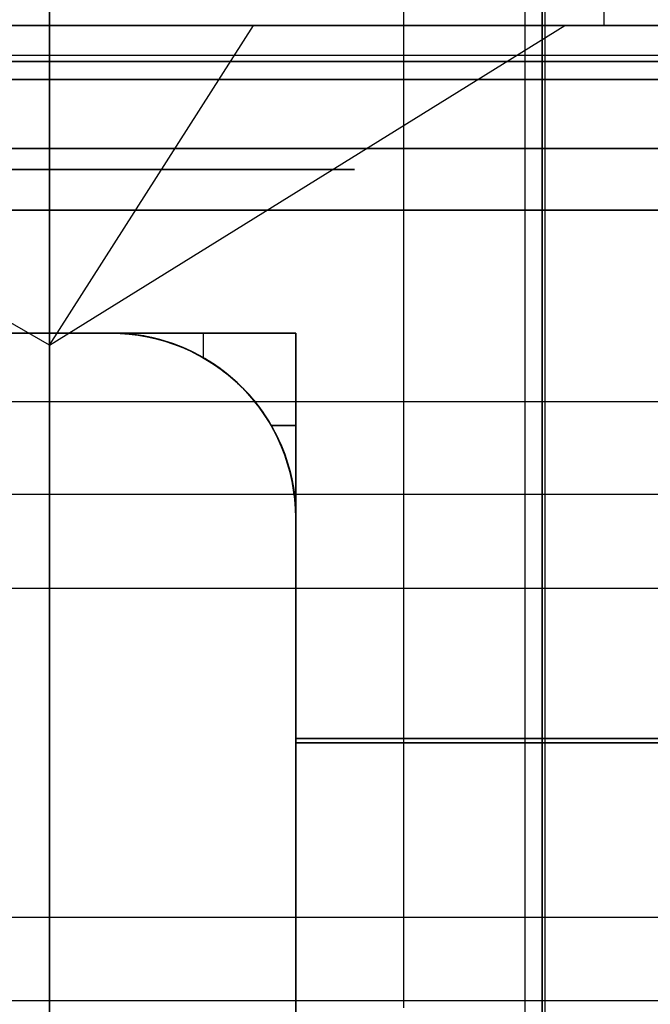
# Model space of a CAD drawing. Header units: millimetres. Extents: x -105 to 152, y -114 to 65.
# Tile 151 of 256: x 118.53 to 119.55, y -88.49 to -86.89. Entities that reach past the tile are written whole.
import ezdxf

# ---------------------------------------------------------------- set-up
doc = ezdxf.new("R2010")
doc.units = ezdxf.units.MM
doc.layers.add('Layer 01', color=7, linetype='Continuous', true_color=0x000000)

msp = doc.modelspace()

# ---------------------------------------------------------------- linework, layer by layer
at = {"layer": 'Layer 01'}
for p, q in [((118.576, -69, 33.5), (118.576, -89, 33.5)), ((118.576, -69, -0.5), (118.576, -89, -0.5)), ((118.576, -89, 37.5), (118.576, -69, 37.5)), ((118.576, -69, 3.5), (118.576, -89, 3.5)), ((119.476, -78.2, 12.94), (119.476, -86.9, 12.94)), ((119.3804, -78.4969, 16.5602), (119.3804, -88.9, 16.5602)), ((119.1506, -78.7969, 17.1144), (119.1506, -88.4969, 17.1144)), ((118.576, -79.9, 32.85), (118.576, -91, 32.85)), ((118.576, -79.9, 4.15), (118.576, -91, 4.15)), ((119.348, -81.9, 25.2279), (119.348, -88.6, 25.2279)), ((118.576, -89.2, 27.7), (118.576, -82.586, 27.7)), ((118.576, -89.2, 27.35), (118.576, -82.586, 27.35)), ((118.576, -90.1, 27.3), (118.576, -82.7, 27.3)), ((118.576, -86.9, 26.8), (118.576, -82.8, 26.8)), ((119.376, -82.975, 6.0507), (119.376, -90.9, 6.0507)), ((118.576, -83.4, 6.45), (118.576, -111.4, 6.45)), ((118.576, -86.9, 26.7), (118.576, -86.1, 26.7)), ((118.576, -87.4196, 12.94), (117.676, -86.9, 12.94)), ((118.576, -87.4196, 12.94), (119.4128, -86.9, 12.6087)), ((118.576, -87.4196, 12.94), (118.9074, -86.9, 13.7768)), ((118.576, -86.9, 10.64), (118.576, -86.9, 10.69)), ((118.576, -86.9, 15.19), (118.576, -86.9, 15.24)), ((118.576, -86.9, 15.375), (118.576, -86.9, 15.4)), ((118.576, -86.9, 21.6), (118.576, -86.9, 21.625)), ((118.576, -86.9, 26.7), (118.576, -86.9, 26.8)), ((118.576, -86.9, 21.76), (118.576, -86.9, 21.81)), ((118.576, -86.9, 26.31), (118.576, -86.9, 26.36)), ((119.376, -86.9, 5.6248), (119.376, -86.9, 6.4766)), ((116.176, -86.9483, 31.85), (120.976, -86.9483, 31.85)), ((118.676, -87.4, 11.1917), (118.476, -87.4, 11.1917)), ((118.676, -87.4, 14.6883), (118.476, -87.4, 14.6883)), ((118.676, -87.4, 16.0011), (118.476, -87.4, 16.0011)), ((118.676, -87.4, 20.9989), (118.476, -87.4, 20.9989)), ((118.676, -87.4, 25.8083), (118.476, -87.4, 25.8083)), ((118.676, -87.4, 22.3117), (118.476, -87.4, 22.3117)), ((118.576, -87.4, 11.49), (118.576, -87.4, 10.89)), ((118.576, -87.4, 14.99), (118.576, -87.4, 14.39)), ((118.576, -87.4, 16.3), (118.576, -87.4, 15.7)), ((118.576, -87.4, 21.3), (118.576, -87.4, 20.7)), ((118.576, -87.4, 26.11), (118.576, -87.4, 25.51)), ((118.576, -87.4, 22.61), (118.576, -87.4, 22.01)), ((118.826, -87.4402, 15.7292), (118.826, -87.4, 15.7292)), ((118.8261, -87.4402, 21.2708), (118.8261, -87.4, 21.2708)), ((118.576, -87.5113, 31.525), (118.576, -89.4598, 28.15)), ((118.9359, -87.55, 15.7292), (118.976, -87.55, 15.7292)), ((118.9761, -87.55, 21.2708), (118.9359, -87.55, 21.2708)), ((118.576, -90.9, 31.9), (118.576, -87.6625, 31.9)), ((118.976, -87.7, 14.3484), (118.976, -90.9, 14.3484)), ((118.976, -87.7, 11.5316), (118.976, -90.9, 11.5316)), ((118.976, -87.7, 25.4684), (118.976, -90.9, 25.4684)), ((118.976, -87.7, 22.6516), (118.976, -90.9, 22.6516)), ((118.576, -89.7629, 28.325), (118.576, -87.8144, 31.7)), ((120.976, -88.4855, 29.8375), (116.176, -88.4855, 29.8375))]:
    msp.add_line(p, q, dxfattribs=at)
at = {"layer": 'Layer 01', "extrusion": (1, 0, 0)}
for centre, radius, start, end in [((-86.9483, 31.2, 118.576), 0.65, 60, 150), ((-87.1, 15.19, 118.576), 0.2, 270, 0), ((-86.9483, 31.2, 118.576), 1, 135.573, 150)]:
    msp.add_arc(centre, radius, start, end, dxfattribs=at)
at = {"layer": 'Layer 01', "extrusion": (1.07998e-16, -1, 4.54747e-15)}
msp.add_arc((118.576, 18.5, 86.9), 3.125, 90, 270, dxfattribs=at)
at = {"layer": 'Layer 01', "extrusion": (-1.40458e-15, -1, 1.23726e-14)}
msp.add_arc((118.576, 12.94, 86.9), 2.3, 186.5472, 270, dxfattribs=at)
at = {"layer": 'Layer 01', "extrusion": (7.10014e-16, -1, 6.17763e-15)}
msp.add_arc((118.576, 12.94, 86.9), 2.3, 90, 173.4528, dxfattribs=at)
at = {"layer": 'Layer 01', "extrusion": (4.18741e-17, -1, 4.69549e-17)}
msp.add_arc((118.576, 24.06, 86.9), 2.3, 186.5472, 270, dxfattribs=at)
at = {"layer": 'Layer 01', "extrusion": (-1.23141e-17, -1, 1.38082e-17)}
msp.add_arc((118.576, 24.06, 86.9), 2.3, 90, 173.4528, dxfattribs=at)
at = {"layer": 'Layer 01', "extrusion": (2.0966e-16, -1, 0)}
for centre, radius, start, end in [((118.576, 12.94, 86.9), 0.9, 90, 270), ((118.576, 12.94, 86.9), 0.9, 338.4, 90), ((118.576, 12.94, 86.9), 0.9, 270, 338.4), ((118.576, 24.06, 87.1), 2.05, 270, 90)]:
    msp.add_arc(centre, radius, start, end, dxfattribs=at)
at = {"layer": 'Layer 01', "extrusion": (1, 9.85226e-31, -9.85226e-31)}
msp.add_arc((-87.1, 26.31, 118.576), 0.2, 270, 0, dxfattribs=at)
at = {"layer": 'Layer 01', "extrusion": (1, 5.04337e-27, -7.10543e-14)}
msp.add_arc((-87.1, 21.81, 118.576), 0.2, 0, 90, dxfattribs=at)
at = {"layer": 'Layer 01', "extrusion": (1, 1.38778e-17, -1.38778e-17)}
msp.add_arc((-87.2, 21.6, 118.576), 0.3, 270, 0, dxfattribs=at)
at = {"layer": 'Layer 01', "extrusion": (1, -2.24677e-27, -4.73695e-14)}
msp.add_arc((-87.2, 15.4, 118.576), 0.3, 0, 90, dxfattribs=at)
at = {"layer": 'Layer 01', "extrusion": (1, -5.04871e-27, -7.10543e-14)}
msp.add_arc((-87.1, 10.69, 118.576), 0.2, 360, 90, dxfattribs=at)
at = {"layer": 'Layer 01', "extrusion": (-3.67247e-16, -1, -4.11807e-16)}
for centre in [(118.576, 24.06, 86.9), (118.576, 12.94, 86.9)]:
    msp.add_arc(centre, 2.3, 6.5472, 90, dxfattribs=at)
at = {"layer": 'Layer 01', "extrusion": (7.77664e-16, -1, 6.10177e-15)}
msp.add_arc((118.576, 24.06, 86.9), 2.3, 270, 353.4528, dxfattribs=at)
at = {"layer": 'Layer 01', "extrusion": (1.07998e-16, -1, 2.27374e-15)}
msp.add_arc((118.576, 18.5, 86.9), 3.125, 270, 90, dxfattribs=at)
at = {"layer": 'Layer 01', "extrusion": (-6.15065e-15, -1, 6.89694e-15)}
msp.add_arc((118.576, 12.94, 86.9), 2.3, 270, 353.4528, dxfattribs=at)
at = {"layer": 'Layer 01', "extrusion": (1.07998e-16, -1, 4.85841e-15)}
msp.add_arc((118.576, 18.5, 87.1), 2.925, 90, 270, dxfattribs=at)
at = {"layer": 'Layer 01', "extrusion": (1.07998e-16, -1, 6.76707e-15)}
for centre in [(118.576, 12.94, 87.1), (118.576, 24.06, 87.1)]:
    msp.add_arc(centre, 2.1, 90, 270, dxfattribs=at)
at = {"layer": 'Layer 01', "extrusion": (2.0966e-16, -1, 3.46606e-15)}
for centre, start, end in [((118.576, 24.06, 87.1), 90, 270), ((118.576, 12.94, 87.1), 90, 270), ((118.576, 12.94, 87.1), 270, 90)]:
    msp.add_arc(centre, 2.05, start, end, dxfattribs=at)
at = {"layer": 'Layer 01', "extrusion": (-1.07998e-16, 1, -6.76707e-15)}
for centre in [(-118.576, 24.06, -87.1), (-118.576, 12.94, -87.1)]:
    msp.add_arc(centre, 2.1, 90, 270, dxfattribs=at)
at = {"layer": 'Layer 01', "extrusion": (-1.07998e-16, 1, -4.85841e-15)}
msp.add_arc((-118.576, 18.5, -87.1), 2.925, 90, 270, dxfattribs=at)
at = {"layer": 'Layer 01', "extrusion": (0, 1, -3.10717e-15)}
msp.add_arc((-118.576, 12.94, -87.1338), 0.4951, 270, 90, dxfattribs=at)
at = {"layer": 'Layer 01', "extrusion": (0, 1, 0)}
for centre, radius, start, end in [((-118.576, 12.94, -87.1338), 0.4951, 90, 201.6), ((-118.576, 12.94, -87.1338), 0.4951, 201.6, 270), ((-118.576, 12.94, -88.0593), 2.05, 101.2518, 168.7482), ((-118.576, 12.94, -88.0593), 2.05, 191.2518, 258.7482), ((-118.576, 24.06, -88.0593), 2.05, 101.2518, 168.7482), ((-118.576, 24.06, -88.0593), 2.05, 191.2518, 258.7482), ((-118.576, 18.5, -88.066), 2.8, 98.2141, 171.7868), ((-118.576, 18.5, -88.066), 2.8, 188.2132, 261.7859), ((-118.576, 18.5, -88.35), 11.95, 270, 274.80024), ((-118.576, 18.5, -88.35), 11.95, 265.19976, 270)]:
    msp.add_arc(centre, radius, start, end, dxfattribs=at)
at = {"layer": 'Layer 01', "extrusion": (2.0966e-16, -1, 5.07531e-15)}
for start, end in [(90, 270), (270, 90)]:
    msp.add_arc((118.576, 18.5, 87.2), 2.8, start, end, dxfattribs=at)
at = {"layer": 'Layer 01', "extrusion": (-6.96963e-14, 1, -9.63378e-13)}
msp.add_arc((-118.576, 18.479, -87.4), 2.779, 270, 278.2758, dxfattribs=at)
at = {"layer": 'Layer 01', "extrusion": (5.95959e-17, 1, -8.23766e-16)}
msp.add_arc((-118.576, 18.521, -87.4), 2.779, 81.7242, 90, dxfattribs=at)
at = {"layer": 'Layer 01', "extrusion": (-2.83894e-13, 1, -4.10688e-12)}
msp.add_arc((-118.576, 12.94, -87.4), 1.45, 270, 273.9546, dxfattribs=at)
at = {"layer": 'Layer 01', "extrusion": (-2.0966e-16, 1, 4.12231e-12)}
msp.add_arc((-118.576, 12.94, -87.4), 1.45, 86.0454, 90, dxfattribs=at)
at = {"layer": 'Layer 01', "extrusion": (-2.85624e-13, 1, -1.2561e-11)}
msp.add_arc((-118.576, 18.5, -87.4), 2.2, 270, 272.6053, dxfattribs=at)
at = {"layer": 'Layer 01', "extrusion": (-5.02536e-16, 1, 2.21002e-14)}
msp.add_arc((-118.576, 18.5, -87.4), 2.2, 87.3947, 90, dxfattribs=at)
at = {"layer": 'Layer 01', "extrusion": (-2.82993e-13, 1, 3.54485e-14)}
msp.add_arc((-118.576, 24.06, -87.4), 1.45, 270, 273.9546, dxfattribs=at)
at = {"layer": 'Layer 01', "extrusion": (-4.30512e-16, 1, 4.12871e-12)}
msp.add_arc((-118.576, 24.06, -87.4), 1.45, 86.0454, 90, dxfattribs=at)
at = {"layer": 'Layer 01', "extrusion": (-2.84853e-13, 1, -2.6051e-14)}
msp.add_arc((-118.576, 24.06, -87.4), 2.05, 270, 272.796, dxfattribs=at)
at = {"layer": 'Layer 01', "extrusion": (-3.66848e-16, 1, 5.83801e-12)}
for centre in [(-118.576, 24.06, -87.4), (-118.576, 12.94, -87.4)]:
    msp.add_arc(centre, 2.05, 87.204, 90, dxfattribs=at)
at = {"layer": 'Layer 01', "extrusion": (-2.83839e-13, 1, -5.80749e-12)}
msp.add_arc((-118.576, 12.94, -87.4), 2.05, 270, 272.796, dxfattribs=at)
at = {"layer": 'Layer 01', "extrusion": (-3.66848e-16, 1, -5.80795e-12)}
msp.add_arc((-118.576, 12.94, -87.4), 2.05, 267.204, 270, dxfattribs=at)
at = {"layer": 'Layer 01', "extrusion": (2.84257e-13, 1, 5.82461e-12)}
for centre in [(-118.576, 12.94, -87.4), (-118.576, 24.06, -87.4)]:
    msp.add_arc(centre, 2.05, 90, 92.796, dxfattribs=at)
at = {"layer": 'Layer 01', "extrusion": (-3.67723e-16, 1, 5.83805e-12)}
msp.add_arc((-118.576, 24.06, -87.4), 2.05, 267.204, 270, dxfattribs=at)
at = {"layer": 'Layer 01', "extrusion": (-4.32569e-16, 1, 4.12877e-12)}
msp.add_arc((-118.576, 24.06, -87.4), 1.45, 266.0454, 270, dxfattribs=at)
at = {"layer": 'Layer 01', "extrusion": (2.84087e-13, 1, 4.11247e-12)}
msp.add_arc((-118.576, 24.06, -87.4), 1.45, 90, 93.9546, dxfattribs=at)
at = {"layer": 'Layer 01', "extrusion": (-2.0966e-16, 1, -6.24032e-12)}
msp.add_arc((-118.576, 18.5, -87.4), 2.2, 267.3947, 270, dxfattribs=at)
at = {"layer": 'Layer 01', "extrusion": (3.54698e-16, 1, 1.55987e-14)}
msp.add_arc((-118.576, 18.5, -87.4), 2.2, 90, 92.6053, dxfattribs=at)
at = {"layer": 'Layer 01', "extrusion": (-2.08663e-16, 1, -4.1102e-12)}
msp.add_arc((-118.576, 12.94, -87.4), 1.45, 266.0454, 270, dxfattribs=at)
at = {"layer": 'Layer 01', "extrusion": (2.83864e-13, 1, 4.106e-12)}
msp.add_arc((-118.576, 12.94, -87.4), 1.45, 90, 93.9546, dxfattribs=at)
at = {"layer": 'Layer 01', "extrusion": (5.99257e-15, 1, -5.73907e-13)}
msp.add_arc((-118.576, 18.479, -87.4), 2.779, 261.7242, 270, dxfattribs=at)
at = {"layer": 'Layer 01', "extrusion": (-5.06947e-16, 1, -7.00728e-15)}
msp.add_arc((-118.576, 18.521, -87.4), 2.779, 90, 98.2758, dxfattribs=at)
at = {"layer": 'Layer 01'}
msp.add_arc((118.676, -87.7, 21.2708), 0.3, 0, 90, dxfattribs=at)
at = {"layer": 'Layer 01', "extrusion": (-3.25439e-15, -3.25439e-15, -1)}
msp.add_arc((-118.676, -87.7, -15.7292), 0.3, 90, 180, dxfattribs=at)
at = {"layer": 'Layer 01', "extrusion": (0, 0, -1)}
for centre in [(-118.676, -87.7, -14.6606), (-118.676, -87.7, -11.2194), (-118.676, -87.7, -20.9671), (-118.676, -87.7, -16.0329), (-118.676, -87.7, -25.7806), (-118.676, -87.7, -22.3394)]:
    msp.add_arc(centre, 0.3, 90, 180, dxfattribs=at)
at = {"layer": 'Layer 01'}
for points, degree in [([(118.576, -77.9, 14.34), (118.576, -83.25, 14.34), (118.576, -88.6, 14.34)], 2), ([(118.576, -78.1, 11.49), (118.576, -82.75, 11.49), (118.576, -87.4, 11.49)], 2), ([(118.576, -87.4, 14.39), (118.576, -82.75, 14.39), (118.576, -78.1, 14.39)], 2), ([(118.576, -86.9, 13.84), (118.576, -82.55, 13.84), (118.576, -78.2, 13.84)], 2), ([(118.576, -78.5, 16.3), (118.576, -82.95, 16.3), (118.576, -87.4, 16.3)], 2), ([(118.576, -87.4, 20.7), (118.576, -82.95, 20.7), (118.576, -78.5, 20.7)], 2), ([(118.576, -82.7, 22.61), (118.576, -85.05, 22.61), (118.576, -87.4, 22.61)], 2), ([(118.576, -94, 6.55), (118.576, -88.35, 6.55), (118.576, -82.7, 6.55)], 2), ([(119.376, -90.9, 5.6248), (119.376, -86.9, 5.6248), (119.376, -82.9, 5.6248)], 2), ([(119.376, -83.4, 6.4766), (119.376, -87.15, 6.4766), (119.376, -90.9, 6.4766)], 2), ([(118.576, -87.4, 25.51), (118.576, -86.75, 25.51), (118.576, -86.1, 25.51)], 2), ([(118.576, -86.7, 12.04), (118.576, -86.8, 12.04), (118.576, -86.9, 12.04)], 2), ([(118.576, -88.6, 11.54), (118.576, -87.65, 11.54), (118.576, -86.7, 11.54)], 2), ([(109.4082, -86.9, 26.7), (118.576, -86.9, 26.7), (127.7439, -86.9, 26.7)], 2), ([(109.5047, -86.9, 26.8), (118.576, -86.9, 26.8), (127.6474, -86.9, 26.8)], 2), ([(118.576, -87.4196, 12.94), (118.576, -87.1598, 13.39), (118.576, -86.9, 13.84)], 2), ([(118.576, -86.9, 12.04), (118.576, -87.1598, 12.49), (118.576, -87.4196, 12.94)], 2), ([(118.576, -86.9, 10.64), (118.576, -87, 10.74), (118.576, -87.1, 10.84)], 2), ([(118.576, -87.1, 15.04), (118.576, -87, 15.14), (118.576, -86.9, 15.24)], 2), ([(118.576, -86.9, 15.375), (118.576, -87, 15.475), (118.576, -87.1, 15.575)], 2), ([(118.576, -87.1, 21.425), (118.576, -87, 21.525), (118.576, -86.9, 21.625)], 2), ([(118.576, -86.9, 21.76), (118.576, -87, 21.86), (118.576, -87.1, 21.96)], 2), ([(118.576, -87.1, 26.16), (118.576, -87, 26.26), (118.576, -86.9, 26.36)], 2), ([(118.576, -87.1, 10.84), (118.576, -89.525, 10.84), (118.576, -91.95, 10.84)], 2), ([(118.576, -91.95, 15.04), (118.576, -89.525, 15.04), (118.576, -87.1, 15.04)], 2), ([(118.576, -87.1, 15.575), (118.576, -89.25, 15.575), (118.576, -91.4, 15.575)], 2), ([(118.576, -91.4, 21.425), (118.576, -89.25, 21.425), (118.576, -87.1, 21.425)], 2), ([(118.576, -87.4, 10.89), (118.576, -87.25, 10.89), (118.576, -87.1, 10.89)], 2), ([(118.576, -87.1, 14.99), (118.576, -87.25, 14.99), (118.576, -87.4, 14.99)], 2), ([(118.576, -87.1, 21.96), (118.576, -89.525, 21.96), (118.576, -91.95, 21.96)], 2), ([(118.576, -91.95, 26.16), (118.576, -89.525, 26.16), (118.576, -87.1, 26.16)], 2), ([(118.576, -87.4, 22.01), (118.576, -87.25, 22.01), (118.576, -87.1, 22.01)], 2), ([(118.576, -87.1, 26.11), (118.576, -87.25, 26.11), (118.576, -87.4, 26.11)], 2), ([(118.576, -87.4, 15.7), (118.576, -87.3, 15.7), (118.576, -87.2, 15.7)], 2), ([(118.576, -87.2, 21.3), (118.576, -87.3, 21.3), (118.576, -87.4, 21.3)], 2), ([(118.676, -87.4, 10.8924), (118.676, -87.4, 11.1929), (118.676, -87.4, 11.4935)], 2), ([(118.676, -87.4, 14.9876), (118.676, -87.4, 14.6871), (118.676, -87.4, 14.3865)], 2), ([(118.676, -87.4, 20.6977), (118.676, -87.4, 20.9843), (118.676, -87.4, 21.2708)], 2), ([(118.676, -87.4, 15.7292), (118.676, -87.4, 16.0157), (118.676, -87.4, 16.3023)], 2), ([(118.976, -87.4, 15.7289), (118.826, -87.4, 15.729), (118.676, -87.4, 15.7292)], 2), ([(118.676, -87.4, 21.2708), (118.826, -87.4, 21.271), (118.976, -87.4, 21.2711)], 2), ([(118.676, -87.4, 25.5065), (118.676, -87.4, 25.8071), (118.676, -87.4, 26.1076)], 2), ([(118.676, -87.4, 22.6135), (118.676, -87.4, 22.3129), (118.676, -87.4, 22.0124)], 2), ([(118.976, -87.7, 15.7292), (118.976, -87.6, 15.7292), (118.976, -87.5, 15.7292), (118.976, -87.4, 15.7289)], 3), ([(118.976, -87.4, 21.2711), (118.9761, -87.5, 21.2713), (118.9761, -87.6, 21.2713), (118.976, -87.7, 21.2708)], 3), ([(116.176, -87.5113, 31.525), (118.576, -87.5113, 31.525), (120.976, -87.5113, 31.525)], 2), ([(120.976, -87.6625, 31.9), (118.576, -87.6625, 31.9), (116.176, -87.6625, 31.9)], 2), ([(118.976, -87.7, 14.9506), (118.976, -88.3593, 14.9506), (118.976, -89.0187, 14.9506)], 2), ([(118.976, -89.0187, 10.9294), (118.976, -88.3593, 10.9294), (118.976, -87.7, 10.9294)], 2), ([(118.976, -87.7, 26.0706), (118.976, -88.3593, 26.0706), (118.976, -89.0187, 26.0706)], 2), ([(118.976, -89.0187, 22.0494), (118.976, -88.3593, 22.0494), (118.976, -87.7, 22.0494)], 2), ([(118.976, -89.0187, 22.6663), (118.976, -88.3593, 22.6663), (118.976, -87.7, 22.6663)], 2), ([(118.976, -87.7, 25.4537), (118.976, -88.3593, 25.4537), (118.976, -89.0187, 25.4537)], 2), ([(118.976, -89.2, 16.3367), (118.976, -88.45, 16.3367), (118.976, -87.7, 16.3367)], 2), ([(118.976, -87.7, 20.6633), (118.976, -88.45, 20.6633), (118.976, -89.2, 20.6633)], 2), ([(118.976, -89.0187, 11.5463), (118.976, -88.3593, 11.5463), (118.976, -87.7, 11.5463)], 2), ([(118.976, -87.7, 14.3337), (118.976, -88.3593, 14.3337), (118.976, -89.0187, 14.3337)], 2), ([(118.976, -87.7, 14.9506), (118.976, -87.7, 14.6422), (118.976, -87.7, 14.3337)], 2), ([(118.976, -87.7, 10.9294), (118.976, -87.7, 11.2378), (118.976, -87.7, 11.5463)], 2), ([(118.976, -87.7, 21.2708), (118.976, -87.7, 20.9671), (118.976, -87.7, 20.6633)], 2), ([(118.976, -87.7, 21.2708), (118.976, -88.316, 21.2711), (118.976, -88.9321, 21.2713)], 2), ([(118.976, -87.7, 15.7292), (118.976, -87.7, 16.0329), (118.976, -87.7, 16.3367)], 2), ([(118.976, -88.9321, 15.7287), (118.976, -88.316, 15.7289), (118.976, -87.7, 15.7292)], 2), ([(118.976, -87.7, 25.4537), (118.976, -87.7, 25.7622), (118.976, -87.7, 26.0706)], 2), ([(118.976, -87.7, 22.6663), (118.976, -87.7, 22.3578), (118.976, -87.7, 22.0494)], 2), ([(116.176, -87.8144, 31.7), (118.576, -87.8144, 31.7), (120.976, -87.8144, 31.7)], 2)]:
    msp.add_open_spline(points, degree=degree, dxfattribs=at)
for points, knots in [([(118.576, -86.9, 15.4), (118.379, -86.9, 15.4), (118.0886, -86.9, 15.4272), (117.7588, -86.9, 15.5066), (117.5961, -86.9, 15.5581), (117.5269, -86.9, 15.5828), (117.4808, -86.9, 15.5998), (117.4598, -86.9, 15.6078), (117.0373, -86.9, 15.775), (116.6865, -86.9, 16.0056), (116.2328, -86.9, 16.4591), (116.0331, -86.9, 16.7039), (115.8476, -86.9, 17.0209), (115.7667, -86.9, 17.1873), (115.7345, -86.9, 17.2603), (115.7137, -86.9, 17.3093), (115.7028, -86.9, 17.336), (115.5487, -86.9, 17.7251), (115.4761, -86.9, 18.1061), (115.476, -86.9, 18.6969), (115.5032, -86.9, 18.9873), (115.5826, -86.9, 19.3171), (115.6342, -86.9, 19.4798), (115.6588, -86.9, 19.5491), (115.6758, -86.9, 19.5952), (115.6839, -86.9, 19.6162), (115.8511, -86.9, 20.0388), (116.0817, -86.9, 20.3896), (116.5352, -86.9, 20.8433), (116.7799, -86.9, 21.043), (117.097, -86.9, 21.2285), (117.2633, -86.9, 21.3094), (117.3363, -86.9, 21.3415), (117.3854, -86.9, 21.3623), (117.4121, -86.9, 21.3733), (117.8013, -86.9, 21.5274), (118.1817, -86.9, 21.6), (118.576, -86.9, 21.6)], [0, 0, 0, 0, 0.611216, 0.916824, 1.069628, 1.14603, 1.14603, 1.222432, 1.222432, 2.444863, 2.444863, 3.056079, 3.361687, 3.514491, 3.590893, 3.590893, 3.667295, 3.667295, 4.889727, 4.889727, 5.500943, 5.806551, 5.959355, 6.035757, 6.035757, 6.112159, 6.112159, 7.33459, 7.33459, 7.945806, 8.251414, 8.404218, 8.48062, 8.48062, 8.557022, 8.557022, 9.779454, 9.779454, 9.779454, 9.779454]), ([(118.576, -86.9, 10.69), (118.4331, -86.9, 10.69), (118.2223, -86.9, 10.7097), (117.9829, -86.9, 10.7673), (117.8648, -86.9, 10.8048), (117.8146, -86.9, 10.8227), (117.7811, -86.9, 10.835), (117.7659, -86.9, 10.8408), (117.4593, -86.9, 10.9621), (117.2045, -86.9, 11.1296), (116.8753, -86.9, 11.4587), (116.7304, -86.9, 11.6363), (116.5957, -86.9, 11.8664), (116.537, -86.9, 11.9872), (116.5137, -86.9, 12.0402), (116.4985, -86.9, 12.0758), (116.4906, -86.9, 12.0952), (116.3788, -86.9, 12.3775), (116.3261, -86.9, 12.6542), (116.326, -86.9, 13.0829), (116.3457, -86.9, 13.2936), (116.4033, -86.9, 13.533), (116.4408, -86.9, 13.6511), (116.4587, -86.9, 13.7014), (116.4711, -86.9, 13.7349), (116.4769, -86.9, 13.7502), (116.5982, -86.9, 14.0568), (116.7657, -86.9, 14.3115), (117.0947, -86.9, 14.6407), (117.2723, -86.9, 14.7857), (117.5025, -86.9, 14.9203), (117.6232, -86.9, 14.979), (117.6762, -86.9, 15.0024), (117.7118, -86.9, 15.0175), (117.7312, -86.9, 15.0254), (118.0137, -86.9, 15.1373), (118.2897, -86.9, 15.19), (118.576, -86.9, 15.19)], [0, 0, 0, 0, 0.443624, 0.665436, 0.776342, 0.831795, 0.831795, 0.887248, 0.887248, 1.774495, 1.774495, 2.218119, 2.439931, 2.550837, 2.60629, 2.60629, 2.661743, 2.661743, 3.548991, 3.548991, 3.992615, 4.214427, 4.325333, 4.380786, 4.380786, 4.436239, 4.436239, 5.323486, 5.323486, 5.76711, 5.988922, 6.099828, 6.155281, 6.155281, 6.210734, 6.210734, 7.097982, 7.097982, 7.097982, 7.097982]), ([(118.576, -86.9, 21.81), (118.4331, -86.9, 21.81), (118.2223, -86.9, 21.8297), (117.9829, -86.9, 21.8873), (117.8648, -86.9, 21.9248), (117.8146, -86.9, 21.9427), (117.7811, -86.9, 21.955), (117.7659, -86.9, 21.9608), (117.4593, -86.9, 22.0821), (117.2045, -86.9, 22.2496), (116.8753, -86.9, 22.5787), (116.7304, -86.9, 22.7563), (116.5957, -86.9, 22.9864), (116.537, -86.9, 23.1072), (116.5137, -86.9, 23.1602), (116.4985, -86.9, 23.1958), (116.4906, -86.9, 23.2152), (116.3788, -86.9, 23.4975), (116.3261, -86.9, 23.7742), (116.326, -86.9, 24.2029), (116.3457, -86.9, 24.4136), (116.4033, -86.9, 24.653), (116.4408, -86.9, 24.7711), (116.4587, -86.9, 24.8214), (116.4711, -86.9, 24.8549), (116.4769, -86.9, 24.8702), (116.5982, -86.9, 25.1768), (116.7657, -86.9, 25.4315), (117.0947, -86.9, 25.7607), (117.2723, -86.9, 25.9057), (117.5025, -86.9, 26.0403), (117.6232, -86.9, 26.099), (117.6762, -86.9, 26.1224), (117.7118, -86.9, 26.1375), (117.7312, -86.9, 26.1454), (118.0137, -86.9, 26.2573), (118.2897, -86.9, 26.31), (118.576, -86.9, 26.31)], [0, 0, 0, 0, 0.443624, 0.665436, 0.776342, 0.831795, 0.831795, 0.887248, 0.887248, 1.774495, 1.774495, 2.218119, 2.439931, 2.550837, 2.60629, 2.60629, 2.661743, 2.661743, 3.548991, 3.548991, 3.992615, 4.214427, 4.325333, 4.380786, 4.380786, 4.436239, 4.436239, 5.323486, 5.323486, 5.76711, 5.988922, 6.099828, 6.155281, 6.155281, 6.210734, 6.210734, 7.097982, 7.097982, 7.097982, 7.097982]), ([(118.576, -86.9, 15.19), (118.719, -86.9, 15.19), (118.9298, -86.9, 15.1703), (119.1692, -86.9, 15.1127), (119.2873, -86.9, 15.0752), (119.3375, -86.9, 15.0573), (119.3709, -86.9, 15.045), (119.3862, -86.9, 15.0392), (119.6928, -86.9, 14.9179), (119.9476, -86.9, 14.7504), (120.2768, -86.9, 14.4213), (120.4217, -86.9, 14.2437), (120.5564, -86.9, 14.0136), (120.6151, -86.9, 13.8928), (120.6384, -86.9, 13.8398), (120.6535, -86.9, 13.8042), (120.6615, -86.9, 13.7848), (120.7733, -86.9, 13.5025), (120.826, -86.9, 13.2258), (120.8261, -86.9, 12.7971), (120.8064, -86.9, 12.5864), (120.7487, -86.9, 12.347), (120.7113, -86.9, 12.2289), (120.6934, -86.9, 12.1786), (120.681, -86.9, 12.1451), (120.6752, -86.9, 12.1298), (120.5539, -86.9, 11.8232), (120.3864, -86.9, 11.5685), (120.0573, -86.9, 11.2393), (119.8797, -86.9, 11.0943), (119.6496, -86.9, 10.9597), (119.5289, -86.9, 10.901), (119.4759, -86.9, 10.8776), (119.4403, -86.9, 10.8625), (119.4209, -86.9, 10.8546), (119.1384, -86.9, 10.7427), (118.8623, -86.9, 10.69), (118.576, -86.9, 10.69)], [0, 0, 0, 0, 0.443624, 0.665436, 0.776342, 0.831795, 0.831795, 0.887248, 0.887248, 1.774495, 1.774495, 2.218119, 2.439931, 2.550837, 2.60629, 2.60629, 2.661743, 2.661743, 3.548991, 3.548991, 3.992615, 4.214427, 4.325333, 4.380786, 4.380786, 4.436239, 4.436239, 5.323486, 5.323486, 5.76711, 5.988922, 6.099828, 6.155281, 6.155281, 6.210734, 6.210734, 7.097982, 7.097982, 7.097982, 7.097982]), ([(118.576, -86.9, 21.6), (118.7731, -86.9, 21.6), (119.0635, -86.9, 21.5728), (119.3933, -86.9, 21.4934), (119.556, -86.9, 21.4419), (119.6252, -86.9, 21.4172), (119.6712, -86.9, 21.4002), (119.6923, -86.9, 21.3922), (120.1148, -86.9, 21.225), (120.4656, -86.9, 20.9944), (120.9193, -86.9, 20.5409), (121.119, -86.9, 20.2961), (121.3045, -86.9, 19.9791), (121.3854, -86.9, 19.8127), (121.4175, -86.9, 19.7397), (121.4384, -86.9, 19.6907), (121.4493, -86.9, 19.664), (121.6034, -86.9, 19.2749), (121.676, -86.9, 18.8939), (121.6761, -86.9, 18.3031), (121.6489, -86.9, 18.0127), (121.5695, -86.9, 17.6829), (121.5179, -86.9, 17.5202), (121.4933, -86.9, 17.4509), (121.4762, -86.9, 17.4048), (121.4682, -86.9, 17.3838), (121.301, -86.9, 16.9612), (121.0704, -86.9, 16.6104), (120.6169, -86.9, 16.1567), (120.3721, -86.9, 15.957), (120.0551, -86.9, 15.7715), (119.8888, -86.9, 15.6906), (119.8158, -86.9, 15.6585), (119.7667, -86.9, 15.6377), (119.74, -86.9, 15.6267), (119.3508, -86.9, 15.4726), (118.9704, -86.9, 15.4), (118.576, -86.9, 15.4)], [0, 0, 0, 0, 0.611216, 0.916824, 1.069628, 1.14603, 1.14603, 1.222432, 1.222432, 2.444863, 2.444863, 3.056079, 3.361687, 3.514491, 3.590893, 3.590893, 3.667295, 3.667295, 4.889727, 4.889727, 5.500943, 5.806551, 5.959355, 6.035757, 6.035757, 6.112159, 6.112159, 7.33459, 7.33459, 7.945806, 8.251414, 8.404218, 8.48062, 8.48062, 8.557022, 8.557022, 9.779454, 9.779454, 9.779454, 9.779454]), ([(118.576, -86.9, 26.31), (118.719, -86.9, 26.31), (118.9298, -86.9, 26.2903), (119.1692, -86.9, 26.2327), (119.2873, -86.9, 26.1952), (119.3375, -86.9, 26.1773), (119.3709, -86.9, 26.165), (119.3862, -86.9, 26.1592), (119.6928, -86.9, 26.0379), (119.9476, -86.9, 25.8704), (120.2768, -86.9, 25.5413), (120.4217, -86.9, 25.3637), (120.5564, -86.9, 25.1336), (120.6151, -86.9, 25.0128), (120.6384, -86.9, 24.9598), (120.6535, -86.9, 24.9242), (120.6615, -86.9, 24.9048), (120.7733, -86.9, 24.6225), (120.826, -86.9, 24.3458), (120.8261, -86.9, 23.9171), (120.8064, -86.9, 23.7064), (120.7487, -86.9, 23.467), (120.7113, -86.9, 23.3489), (120.6934, -86.9, 23.2986), (120.681, -86.9, 23.2651), (120.6752, -86.9, 23.2498), (120.5539, -86.9, 22.9432), (120.3864, -86.9, 22.6885), (120.0573, -86.9, 22.3593), (119.8797, -86.9, 22.2143), (119.6496, -86.9, 22.0797), (119.5289, -86.9, 22.021), (119.4759, -86.9, 21.9976), (119.4403, -86.9, 21.9825), (119.4209, -86.9, 21.9746), (119.1384, -86.9, 21.8627), (118.8623, -86.9, 21.81), (118.576, -86.9, 21.81)], [0, 0, 0, 0, 0.443624, 0.665436, 0.776342, 0.831795, 0.831795, 0.887248, 0.887248, 1.774495, 1.774495, 2.218119, 2.439931, 2.550837, 2.60629, 2.60629, 2.661743, 2.661743, 3.548991, 3.548991, 3.992615, 4.214427, 4.325333, 4.380786, 4.380786, 4.436239, 4.436239, 5.323486, 5.323486, 5.76711, 5.988922, 6.099828, 6.155281, 6.155281, 6.210734, 6.210734, 7.097982, 7.097982, 7.097982, 7.097982]), ([(118.676, -87.4, 14.9876), (118.7549, -87.4, 14.9837), (118.8323, -87.4321, 14.9747), (118.9437, -87.5432, 14.9576), (118.9753, -87.6194, 14.9507), (118.976, -87.7, 14.9506)], [0, 0, 0, 0, 0.2424231, 0.2424231, 0.4848462, 0.4848462, 0.4848462, 0.4848462]), ([(118.976, -87.7, 10.9294), (118.9753, -87.6195, 10.9293), (118.9436, -87.5433, 10.9224), (118.8326, -87.4323, 10.9053), (118.7549, -87.4, 10.8963), (118.676, -87.4, 10.8924)], [0, 0, 0, 0, 0.242402, 0.242402, 0.484804, 0.484804, 0.484804, 0.484804]), ([(118.676, -87.4, 26.1076), (118.7549, -87.4, 26.1037), (118.8323, -87.4321, 26.0947), (118.9437, -87.5432, 26.0776), (118.9753, -87.6194, 26.0707), (118.976, -87.7, 26.0706)], [0, 0, 0, 0, 0.2424231, 0.2424231, 0.4848462, 0.4848462, 0.4848462, 0.4848462]), ([(118.976, -87.7, 22.0494), (118.9753, -87.6195, 22.0493), (118.9436, -87.5433, 22.0424), (118.8326, -87.4323, 22.0253), (118.7549, -87.4, 22.0163), (118.676, -87.4, 22.0124)], [0, 0, 0, 0, 0.242402, 0.242402, 0.484804, 0.484804, 0.484804, 0.484804]), ([(118.976, -87.7, 11.5463), (118.9756, -87.6203, 11.5461), (118.9437, -87.5433, 11.5362), (118.832, -87.4318, 11.5116), (118.755, -87.4, 11.4989), (118.676, -87.4, 11.4935)], [-0.486797, -0.486797, -0.486797, -0.486797, -0.2433985, -0.2433985, 0, 0, 0, 0]), ([(118.676, -87.4, 14.3865), (118.7549, -87.4, 14.3811), (118.8325, -87.4323, 14.3683), (118.9435, -87.5431, 14.3438), (118.9756, -87.6204, 14.3339), (118.976, -87.7, 14.3337)], [-0.4867117, -0.4867117, -0.4867117, -0.4867117, -0.2433558, -0.2433558, 0, 0, 0, 0]), ([(118.676, -87.4, 20.6977), (118.6993, -87.4, 20.6967), (118.731, -87.4025, 20.6945), (118.787, -87.4206, 20.6895), (118.807, -87.4291, 20.6875), (118.8376, -87.447, 20.6842), (118.8479, -87.4538, 20.683), (118.8683, -87.4693, 20.6805), (118.8797, -87.4794, 20.679), (118.9552, -87.5549, 20.6681), (118.976, -87.6377, 20.6633), (118.976, -87.7, 20.6633)], [0, 0, 0, 0, 0.120065, 0.120065, 0.1800975, 0.1800975, 0.2101138, 0.2101138, 0.24013, 0.24013, 0.48026, 0.48026, 0.48026, 0.48026]), ([(118.976, -87.7, 16.3367), (118.976, -87.6689, 16.3367), (118.9712, -87.6334, 16.3355), (118.9508, -87.578, 16.3319), (118.9419, -87.5593, 16.3304), (118.9246, -87.5317, 16.3276), (118.9182, -87.5226, 16.3267), (118.9041, -87.5048, 16.3246), (118.8978, -87.4974, 16.3236), (118.849, -87.4487, 16.3166), (118.8056, -87.4266, 16.3122), (118.731, -87.4025, 16.3055), (118.6993, -87.4, 16.3033), (118.676, -87.4, 16.3023)], [0, 0, 0, 0, 0.1188279, 0.1188279, 0.1782418, 0.1782418, 0.2079488, 0.2079488, 0.2376557, 0.2376557, 0.3564836, 0.3564836, 0.4753115, 0.4753115, 0.4753115, 0.4753115]), ([(118.676, -87.4, 25.5065), (118.6999, -87.4, 25.5049), (118.7317, -87.4026, 25.5015), (118.7876, -87.4208, 25.4939), (118.8075, -87.4293, 25.491), (118.8379, -87.4471, 25.4859), (118.8481, -87.4539, 25.4841), (118.8682, -87.4693, 25.4802), (118.8794, -87.4791, 25.4779), (118.9555, -87.555, 25.4612), (118.976, -87.6381, 25.4537), (118.976, -87.7, 25.4537)], [0, 0, 0, 0, 0.120591, 0.120591, 0.1808864, 0.1808864, 0.2110342, 0.2110342, 0.2411819, 0.2411819, 0.4823638, 0.4823638, 0.4823638, 0.4823638]), ([(118.976, -87.7, 22.6663), (118.976, -87.6691, 22.6663), (118.9713, -87.6337, 22.6644), (118.951, -87.5783, 22.6588), (118.942, -87.5595, 22.6565), (118.9247, -87.5318, 22.6523), (118.9183, -87.5227, 22.6508), (118.9042, -87.5048, 22.6476), (118.8976, -87.4973, 22.6461), (118.8493, -87.4491, 22.6354), (118.8063, -87.4269, 22.6286), (118.7317, -87.4026, 22.6185), (118.6998, -87.4, 22.6151), (118.676, -87.4, 22.6135)], [0, 0, 0, 0, 0.1193001, 0.1193001, 0.1789502, 0.1789502, 0.2087752, 0.2087752, 0.2386003, 0.2386003, 0.3579004, 0.3579004, 0.4772005, 0.4772005, 0.4772005, 0.4772005])]:
    msp.add_open_spline(points, degree=3, knots=knots, dxfattribs=at)
for points, weights in [([(118.576, -86.9584, 15.0488), (114.3585, -86.9584, 15.0488), (114.3585, -86.9584, 10.8312), (118.576, -86.9584, 10.8312)], [0.853553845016, 0.284517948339, 0.284517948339, 0.853553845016]), ([(118.576, -86.9584, 26.1688), (114.3585, -86.9584, 26.1688), (114.3585, -86.9584, 21.9512), (118.576, -86.9584, 21.9512)], [0.853553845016, 0.284517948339, 0.284517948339, 0.853553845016]), ([(118.576, -86.9584, 21.9512), (122.7936, -86.9584, 21.9512), (122.7936, -86.9584, 26.1688), (118.576, -86.9584, 26.1688)], [0.853553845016, 0.284517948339, 0.284517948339, 0.853553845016]), ([(118.576, -86.9584, 10.8312), (122.7936, -86.9584, 10.8312), (122.7936, -86.9584, 15.0488), (118.576, -86.9584, 15.0488)], [0.853553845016, 0.284517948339, 0.284517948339, 0.853553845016]), ([(118.576, -86.9876, 21.3882), (112.7997, -86.9876, 21.3882), (112.7997, -86.9876, 15.6118), (118.576, -86.9876, 15.6118)], [0.853553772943, 0.284517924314, 0.284517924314, 0.853553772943]), ([(118.576, -86.9876, 15.6118), (124.3523, -86.9876, 15.6118), (124.3523, -86.9876, 21.3882), (118.576, -86.9876, 21.3882)], [0.853553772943, 0.284517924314, 0.284517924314, 0.853553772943])]:
    msp.add_rational_spline(points, weights, degree=3, dxfattribs=at)

doc.saveas('drawing.dxf')
